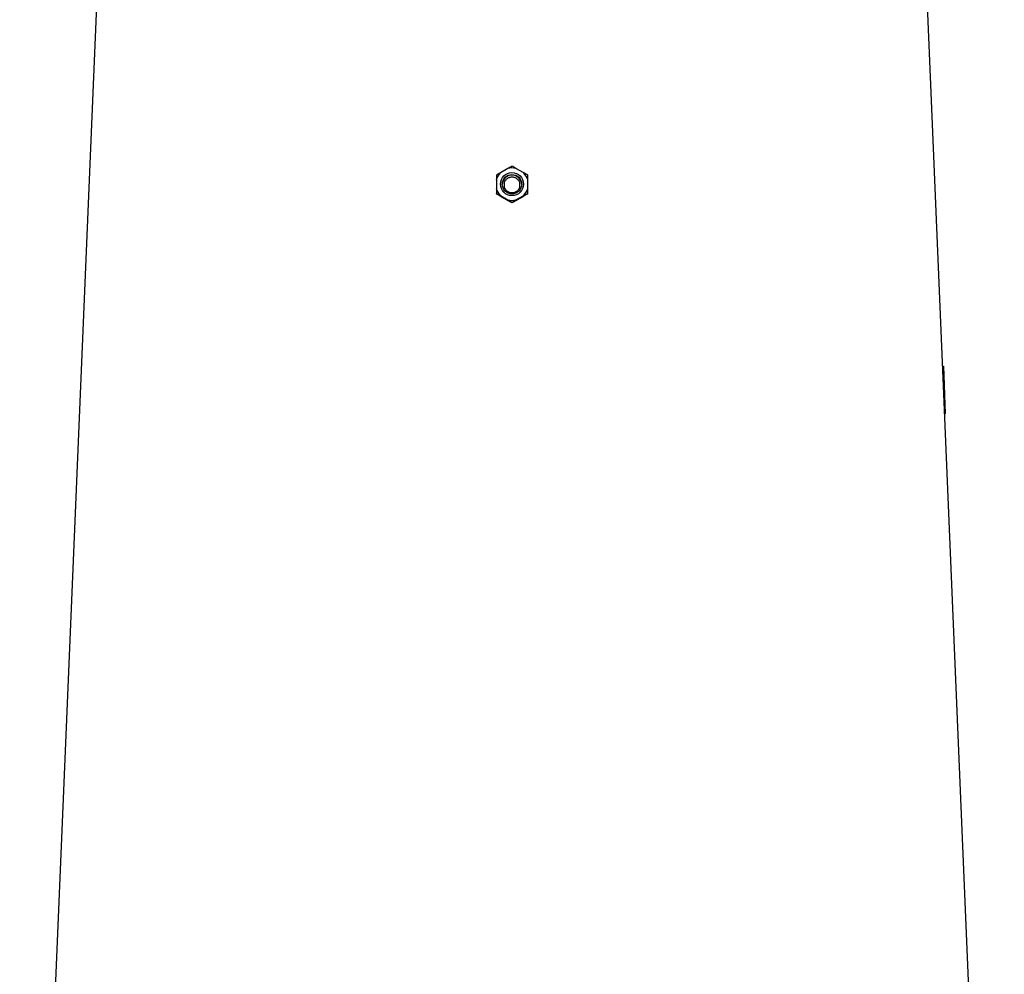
# Model space of a CAD drawing. Header units: millimetres. Extents: x 1858 to 4107, y 1016 to 5019.
# Tile 17 of 19: x 1882 to 2914, y 3017 to 4018. Entities that reach past the tile are written whole.
import ezdxf

# ---------------------------------------------------------------- set-up
doc = ezdxf.new("R2010")
doc.units = ezdxf.units.MM
doc.header["$LTSCALE"] = 2

msp = doc.modelspace()

# ---------------------------------------------------------------- linework, layer by layer
at = {"color": 7, "linetype": 'Continuous', "lineweight": 25}
for p, q in [((1963, 4044.7), (1882, 2120.7)), ((2914, 2120.7), (2833, 4044.7)), ((2393.8, 3862.1), (2385.8, 3857.5)), ((2410.3, 3857.5), (2402.2, 3862.1)), ((2381.6, 3850.2), (2381.6, 3840.9)), ((2414.5, 3840.9), (2414.5, 3850.2)), ((2381.6, 3835.4), (2381.6, 3835.9)), ((2385.8, 3833.7), (2393.8, 3829)), ((2402.2, 3829), (2410.3, 3833.7)), ((2414.5, 3835.4), (2414.5, 3835.9)), ((2398, 3825.9), (2398, 3826.4)), ((2849.5, 3654.6), (2850.2, 3654.6)), ((2849.5, 3654.6), (2850.2, 3654.6)), ((2850.2, 3654.6), (2852.2, 3604.6)), ((2851.6, 3604.6), (2852.2, 3604.6))]:
    msp.add_line(p, q, dxfattribs=at)
for centre, radius in [((2398, 3845.6), 12.1), ((2398, 3845.5), 10.2)]:
    msp.add_circle(centre, radius, dxfattribs=at)
for centre, radius, start, end in [((2398, 3845.5), 17.1, 75.8606, 104.1394), ((2398, 3845.5), 17.1, 135.8201, 164.1359), ((2398, 3844.8), 10.2, 89.9742, 177.8692), ((2398, 3844.8), 10.2, 2.1308, 90.0258), ((2398, 3845.5), 17.1, 15.8641, 44.1799), ((2398, 3845.6), 17.1, 195.8641, 224.1799), ((2398, 3844.7), 8.29, 168.1111, 193.3961), ((2398, 3844.7), 8.29, 346.6039, 11.8889), ((2398, 3845.6), 17.1, 315.8201, 344.1359), ((2398, 3845.6), 17.1, 255.8606, 284.1394)]:
    msp.add_arc(centre, radius, start, end, dxfattribs=at)
for centre, major_axis, ratio, start_param, end_param in [((2398, 8973.9), (0, 5428.5), 0.004557, 2.807059, 2.8091), ((2398, 8973.9), (0, 5428.5), 0.004557, 3.474085, 3.476126), ((2408.9, 3800.7), (445.2, -257.6), 0.031541, 1.621659, 1.641449), ((2387.2, 3800.7), (445.2, 257.6), 0.031541, 1.500143, 1.519934)]:
    msp.add_ellipse(centre, major_axis=major_axis, ratio=ratio, start_param=start_param, end_param=end_param, dxfattribs=at)
for points, knots in [([(2398, 3864.4), (2397.4, 3864), (2396.7, 3863.7), (2395.3, 3862.9), (2394.6, 3862.5), (2393.8, 3862.1)], [0, 0, 0, 0, 0.5, 0.5, 1, 1, 1, 1]), ([(2402.2, 3862.1), (2401.4, 3862.5), (2400.7, 3862.9), (2399.3, 3863.7), (2398.7, 3864.1), (2398, 3864.4)], [0, 0, 0, 0, 0.5, 0.5, 1, 1, 1, 1]), ([(2385.8, 3857.5), (2385, 3857), (2384.3, 3856.6), (2382.9, 3855.7), (2382.2, 3855.3), (2381.6, 3854.9)], [0, 0, 0, 0, 0.5, 0.5, 1, 1, 1, 1]), ([(2381.6, 3854.9), (2381.6, 3854.2), (2381.6, 3853.5), (2381.6, 3851.9), (2381.6, 3851.1), (2381.6, 3850.2)], [0, 0, 0, 0, 0.5, 0.5, 1, 1, 1, 1]), ([(2389.9, 3846.4), (2390, 3846.9), (2390.1, 3847.3), (2390.5, 3848.2), (2390.7, 3848.7), (2391.2, 3849.5), (2391.4, 3849.9), (2392.1, 3850.6), (2392.4, 3850.9), (2393.1, 3851.5), (2393.5, 3851.8), (2394.3, 3852.3), (2394.8, 3852.5), (2395.7, 3852.8), (2396.1, 3852.9), (2397.1, 3853.1), (2397.5, 3853.1), (2398.5, 3853.1), (2399, 3853.1), (2399.9, 3852.9), (2400.4, 3852.8), (2401.3, 3852.5), (2401.7, 3852.3), (2402.5, 3851.8), (2402.9, 3851.5), (2403.6, 3850.9), (2404, 3850.6), (2404.6, 3849.9), (2404.9, 3849.5), (2405.4, 3848.7), (2405.6, 3848.2), (2405.9, 3847.3), (2406, 3846.9), (2406.1, 3846.4)], [0, 0, 0, 0, 0.0625, 0.0625, 0.125, 0.125, 0.1875, 0.1875, 0.25, 0.25, 0.3125, 0.3125, 0.375, 0.375, 0.4375, 0.4375, 0.5, 0.5, 0.5625, 0.5625, 0.625, 0.625, 0.6875, 0.6875, 0.75, 0.75, 0.8125, 0.8125, 0.875, 0.875, 0.9375, 0.9375, 1, 1, 1, 1]), ([(2414.5, 3854.9), (2413.8, 3855.3), (2413.2, 3855.7), (2411.8, 3856.6), (2411.1, 3857), (2410.3, 3857.5)], [0, 0, 0, 0, 0.5, 0.5, 1, 1, 1, 1]), ([(2414.5, 3850.2), (2414.5, 3851.1), (2414.5, 3851.9), (2414.5, 3853.5), (2414.5, 3854.2), (2414.5, 3854.9)], [0, 0, 0, 0, 0.5, 0.5, 1, 1, 1, 1]), ([(2381.6, 3840.9), (2381.6, 3840), (2381.6, 3839.1), (2381.6, 3837.5), (2381.6, 3836.7), (2381.6, 3835.9)], [0, 0, 0, 0, 0.5, 0.5, 1, 1, 1, 1]), ([(2406.1, 3842.8), (2405.9, 3841.9), (2405.5, 3841), (2404.8, 3839.8), (2404.5, 3839.4), (2403.9, 3838.7), (2403.5, 3838.4), (2402.8, 3837.8), (2402.4, 3837.6), (2401.6, 3837.1), (2401.2, 3836.9), (2400.3, 3836.6), (2399.9, 3836.5), (2398.9, 3836.3), (2398.5, 3836.3), (2397.6, 3836.3), (2397.1, 3836.3), (2396.2, 3836.5), (2395.7, 3836.6), (2394.8, 3836.9), (2394.4, 3837.1), (2393.6, 3837.6), (2393.2, 3837.8), (2392.5, 3838.4), (2392.1, 3838.8), (2391.5, 3839.5), (2391.3, 3839.8), (2390.8, 3840.6), (2390.5, 3841), (2390.2, 3841.9), (2390.1, 3842.3), (2389.9, 3842.8)], [0, 0, 0, 0, 0.125, 0.125, 0.1875, 0.1875, 0.25, 0.25, 0.3125, 0.3125, 0.375, 0.375, 0.4375, 0.4375, 0.5, 0.5, 0.5625, 0.5625, 0.625, 0.625, 0.6875, 0.6875, 0.75, 0.75, 0.8125, 0.8125, 0.875, 0.875, 0.9375, 0.9375, 1, 1, 1, 1]), ([(2414.5, 3835.9), (2414.5, 3836.7), (2414.5, 3837.5), (2414.5, 3839.1), (2414.5, 3840), (2414.5, 3840.9)], [0, 0, 0, 0, 0.5, 0.5, 1, 1, 1, 1]), ([(2381.6, 3835.9), (2382.2, 3835.6), (2382.9, 3835.2), (2384.3, 3834.5), (2385, 3834.1), (2385.8, 3833.7)], [0, 0, 0, 0, 0.5, 0.5, 1, 1, 1, 1]), ([(2385.5, 3832.9), (2384.8, 3833.4), (2384.1, 3833.8), (2382.8, 3834.6), (2382.2, 3835), (2381.6, 3835.4)], [0, 0, 0, 0, 0.5, 0.5, 1, 1, 1, 1]), ([(2393.8, 3829), (2394.6, 3828.5), (2395.3, 3828.1), (2396.7, 3827.2), (2397.4, 3826.8), (2398, 3826.4)], [0, 0, 0, 0, 0.5, 0.5, 1, 1, 1, 1]), ([(2398, 3826.4), (2398.7, 3826.8), (2399.3, 3827.2), (2400.3, 3827.9), (2400.7, 3828.1), (2401.4, 3828.5), (2401.8, 3828.8), (2402.2, 3829)], [0, 0, 0, 0, 0.5, 0.5, 0.75, 0.75, 1, 1, 1, 1]), ([(2410.3, 3833.7), (2411.1, 3834.1), (2411.8, 3834.5), (2413.2, 3835.2), (2413.8, 3835.6), (2414.5, 3835.9)], [0, 0, 0, 0, 0.5, 0.5, 1, 1, 1, 1]), ([(2414.5, 3835.4), (2413.9, 3835), (2413.2, 3834.6), (2411.9, 3833.8), (2411.2, 3833.4), (2410.5, 3832.9)], [0, 0, 0, 0, 0.5, 0.5, 1, 1, 1, 1]), ([(2398, 3825.9), (2397.5, 3826.2), (2396.9, 3826.5), (2395.6, 3827.2), (2395, 3827.5), (2394.3, 3827.9)], [0, 0, 0, 0, 0.5, 0.5, 1, 1, 1, 1]), ([(2401.7, 3827.9), (2401, 3827.5), (2400.4, 3827.2), (2399.2, 3826.5), (2398.6, 3826.2), (2398, 3825.9)], [0, 0, 0, 0, 0.5, 0.5, 1, 1, 1, 1])]:
    msp.add_open_spline(points, degree=3, knots=knots, dxfattribs=at)

doc.saveas('drawing.dxf')
